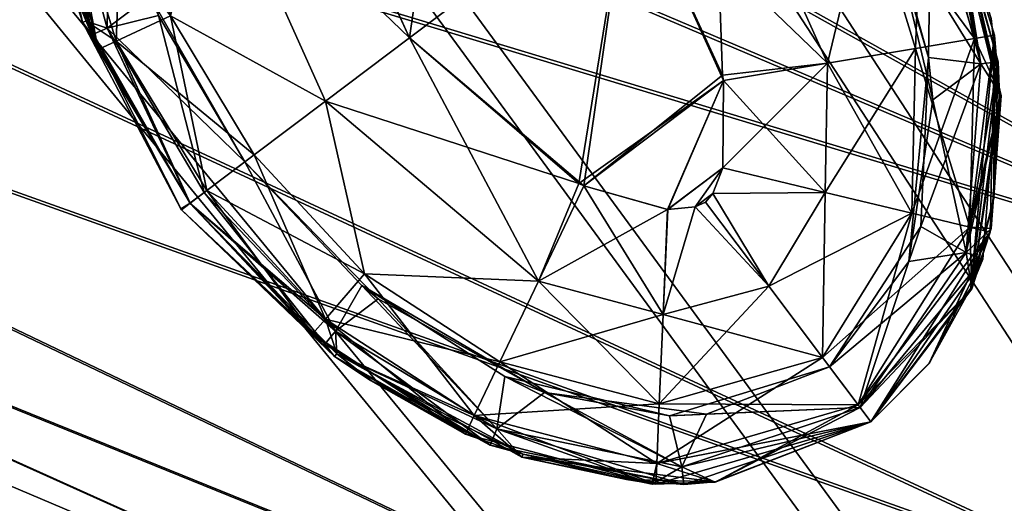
# Model space of a CAD drawing. Header units: metres. Extents: x -904 to 0, y -908 to 0.
# Tile 115 of 154: x -172 to -144, y -185 to -171. Entities that reach past the tile are written whole.
import ezdxf

# ---------------------------------------------------------------- set-up
doc = ezdxf.new("R2010")
doc.units = ezdxf.units.M

msp = doc.modelspace()

# ---------------------------------------------------------------- linework, layer by layer
at = {"layer": 'None012316'}
for points in [[(-196.80455, -144.705307, 1817.122925), (-199.796432, -151.75386, 1818.627075), (-134.898331, -179.300964, 1818.627197)], [(-196.770035, -144.623993, 1780.167969), (-134.860992, -179.212982, 1778.627319), (-199.759079, -151.665878, 1778.627319)], [(-196.80455, -144.705307, 1817.122925), (-134.898331, -179.300964, 1818.627197), (-130.988586, -170.090027, 1815.971558)], [(-130.956253, -170.01384, 1781.330688), (-134.860992, -179.212982, 1778.627319), (-196.770035, -144.623993, 1780.167969)], [(-199.796432, -151.75386, 1818.627075), (-202.785461, -158.795715, 1817.086426), (-134.898331, -179.300964, 1818.627197)], [(-134.860992, -179.212982, 1778.627319), (-202.750961, -158.714447, 1780.13147), (-199.759079, -151.665878, 1778.627319)], [(-138.770721, -188.423935, 1781.282837), (-205.290207, -164.696625, 1784.451416), (-202.750961, -158.714447, 1780.13147)], [(-134.860992, -179.212982, 1778.627319), (-138.770721, -188.423935, 1781.282837), (-202.750961, -158.714447, 1780.13147)], [(-202.785461, -158.795715, 1817.086426), (-205.316605, -164.758835, 1812.735474), (-138.80307, -188.500122, 1815.923828)], [(-134.898331, -179.300964, 1818.627197), (-202.785461, -158.795715, 1817.086426), (-138.80307, -188.500122, 1815.923828)], [(-205.316605, -164.758835, 1812.735474), (-207.004517, -168.735352, 1806.236694), (-141.65654, -195.22258, 1808.585815)], [(-141.637863, -195.178589, 1788.585815), (-206.990234, -168.701691, 1790.929443), (-205.290207, -164.696625, 1784.451416)], [(-138.80307, -188.500122, 1815.923828), (-205.316605, -164.758835, 1812.735474), (-141.65654, -195.22258, 1808.585815)], [(-138.770721, -188.423935, 1781.282837), (-141.637863, -195.178589, 1788.585815), (-205.290207, -164.696625, 1784.451416)], [(-142.694138, -197.667068, 1798.579468), (-207.592239, -170.119965, 1798.579468), (-206.990234, -168.701691, 1790.929443)], [(-207.004517, -168.735352, 1806.236694), (-207.592239, -170.119965, 1798.579468), (-142.694138, -197.667068, 1798.579468)], [(-141.65654, -195.22258, 1808.585815), (-207.004517, -168.735352, 1806.236694), (-142.694138, -197.667068, 1798.579468)], [(-141.637863, -195.178589, 1788.585815), (-142.694138, -197.667068, 1798.579468), (-206.990234, -168.701691, 1790.929443)]]:
    msp.add_3dface(points, dxfattribs=at)
at = {"layer": 'None012346'}
for points in [[(-264.332214, -57.531643, 123.974747), (-243.170029, -56.729248, 123.995758), (-63.008152, -302.295593, 117.565376)], [(-63.008152, -302.295593, 117.565376), (-243.170029, -56.729248, 123.995758), (-222.050903, -58.298695, 123.954659)], [(-297.830109, -60.486073, 123.897385), (-264.332214, -57.531643, 123.974747), (-63.008152, -302.295593, 117.565376)], [(-222.050903, -58.298695, 123.954659), (-201.240021, -62.22023, 123.851974), (-63.008152, -302.295593, 117.565376)], [(-65.261642, -300.990356, 120.600586), (-242.291733, -59.376686, 126.92746), (-262.718689, -60.035652, 126.910202)], [(-221.537735, -60.995937, 126.885056), (-242.291733, -59.376686, 126.92746), (-65.261642, -300.990356, 120.600586)], [(-262.718689, -60.035652, 126.910202), (-296.668427, -62.81105, 126.837532), (-65.261642, -300.990356, 120.600586)], [(-63.008152, -302.295593, 117.565376), (-331.364288, -63.040817, 123.830482), (-297.830109, -60.486073, 123.897385)], [(-201.261032, -64.869583, 126.783623), (-221.537735, -60.995937, 126.885056), (-65.261642, -300.990356, 120.600586)], [(-201.240021, -62.22023, 123.851974), (-180.998627, -68.444519, 123.68898), (-63.008152, -302.295593, 117.565376)], [(-65.261642, -300.990356, 120.600586), (-296.668427, -62.81105, 126.837532), (-330.762848, -65.236298, 126.774025)], [(-398.51358, -66.948952, 123.728142), (-331.364288, -63.040817, 123.830482), (-63.008152, -302.295593, 117.565376)], [(-65.261642, -300.990356, 120.600586), (-181.641327, -70.920166, 126.625183), (-201.261032, -64.869583, 126.783623)], [(-399.362701, -68.982285, 126.675926), (-65.261642, -300.990356, 120.600586), (-330.762848, -65.236298, 126.774025)], [(-465.701691, -69.252586, 123.667824), (-398.51358, -66.948952, 123.728142), (-69.298546, -367.238312, 115.864792)], [(-398.51358, -66.948952, 123.728142), (-66.409767, -334.739563, 116.715805), (-69.298546, -367.238312, 115.864792)], [(-66.409767, -334.739563, 116.715805), (-398.51358, -66.948952, 123.728142), (-63.008152, -302.295593, 117.565376)], [(-63.008152, -302.295593, 117.565376), (-180.998627, -68.444519, 123.68898), (-161.580826, -76.893288, 123.467743)], [(-71.333969, -367.13382, 118.868553), (-399.362701, -68.982285, 126.675926), (-465.757965, -71.129059, 126.619713)], [(-71.333969, -367.13382, 118.868553), (-68.556686, -334.277802, 119.72892), (-399.362701, -68.982285, 126.675926)], [(-68.556686, -334.277802, 119.72892), (-65.261642, -300.990356, 120.600586), (-399.362701, -68.982285, 126.675926)], [(-452.00235, -701.143799, 107.12117), (-465.701691, -69.252586, 123.667824), (-71.672775, -399.771973, 115.012871)], [(-465.701691, -69.252586, 123.667824), (-69.298546, -367.238312, 115.864792), (-71.672775, -399.771973, 115.012871)], [(-162.537094, -79.228813, 126.407616), (-181.641327, -70.920166, 126.625183), (-65.261642, -300.990356, 120.600586)], [(-73.59713, -399.498657, 118.021057), (-465.757965, -71.129059, 126.619713), (-452.00235, -703.006531, 110.073418)], [(-73.59713, -399.498657, 118.021057), (-71.333969, -367.13382, 118.868553), (-465.757965, -71.129059, 126.619713)], [(-161.580826, -76.893288, 123.467743), (-143.23024, -87.460297, 123.19104), (-63.008152, -302.295593, 117.565376)], [(-153.423279, -84.138039, 126.27906), (-162.537094, -79.228813, 126.407616), (-65.261642, -300.990356, 120.600586)], [(-65.261642, -300.990356, 120.600586), (-144.563904, -89.568611, 126.136856), (-153.423279, -84.138039, 126.27906)], [(-136.558075, -95.093575, 125.99218), (-144.563904, -89.568611, 126.136856), (-65.261642, -300.990356, 120.600586)]]:
    msp.add_3dface(points, dxfattribs=at)
at = {"layer": 'None012348'}
for points in [[(-159.765427, -162.774551, 1988.627197), (-163.830292, -165.837677, 1988.627197), (-161.086868, -171.896133, 1988.627197)], [(-161.086868, -171.896133, 1328.627197), (-163.803085, -165.995544, 1328.627197), (-159.765427, -162.774551, 1328.627197)], [(-154.697815, -167.081573, 1328.627197), (-161.086868, -171.896133, 1328.627197), (-159.765427, -162.774551, 1328.627197)], [(-154.697815, -167.081573, 1988.627197), (-159.765427, -162.774551, 1988.627197), (-161.086868, -171.896133, 1988.627197)], [(-171.924728, -165.29274, 1980.627197), (-170.500824, -171.410355, 1980.627197), (-171.135681, -167.061646, 1983.688721)], [(-170.500824, -171.410355, 1980.627197), (-171.924728, -165.29274, 1980.627197), (-170.600266, -171.446854, 1958.627197)], [(-171.924728, -165.29274, 1980.627197), (-170.988281, -170.211517, 1958.627197), (-170.600266, -171.446854, 1958.627197)], [(-170.500824, -171.410355, 1380.627197), (-171.924728, -165.29274, 1380.627197), (-170.600266, -171.446854, 1358.627197)], [(-171.924728, -165.29274, 1380.627197), (-170.988281, -170.211517, 1358.627197), (-170.600266, -171.446854, 1358.627197)], [(-170.500824, -171.410355, 1380.627197), (-171.325256, -166.321381, 1383.455811), (-171.924728, -165.29274, 1380.627197)], [(-171.822159, -165.289108, 1958.627197), (-171.832031, -166.375366, 1936.627197), (-170.332794, -171.811615, 1936.627197)], [(-170.996613, -170.182022, 1958.627197), (-171.822159, -165.289108, 1958.627197), (-170.332794, -171.811615, 1936.627197)], [(-170.996613, -170.182022, 1358.627197), (-171.822159, -165.289108, 1358.627197), (-170.145065, -172.235764, 1336.627197)], [(-171.822159, -165.289108, 1358.627197), (-171.720688, -167.1577, 1336.627197), (-170.145065, -172.235764, 1336.627197)], [(-151.981598, -172.982147, 1328.627197), (-154.697815, -167.081573, 1328.627197), (-152.252823, -165.23912, 1329.236206)], [(-152.252823, -165.23912, 1988.018311), (-154.697815, -167.081573, 1988.627197), (-148.92485, -172.638153, 1988.018311)], [(-148.92485, -172.638153, 1329.236206), (-152.252823, -165.23912, 1329.236206), (-147.738495, -167.717072, 1330.970337)], [(-148.92485, -172.638153, 1329.236206), (-151.981598, -172.982147, 1328.627197), (-152.252823, -165.23912, 1329.236206)], [(-148.92485, -172.638153, 1988.018311), (-147.738495, -167.717072, 1986.284058), (-152.252823, -165.23912, 1988.018311)], [(-161.086868, -171.896133, 1988.627197), (-163.830292, -165.837677, 1988.627197), (-166.859802, -166.339539, 1988.018311)], [(-166.859802, -166.339539, 1329.236206), (-163.803085, -165.995544, 1328.627197), (-161.086868, -171.896133, 1328.627197)], [(-170.332794, -171.811615, 1936.627197), (-171.832031, -166.375366, 1936.627197), (-171.325256, -166.321381, 1933.798706)], [(-169.883224, -171.613663, 1933.798706), (-170.332794, -171.811615, 1936.627197), (-171.325256, -166.321381, 1933.798706)], [(-171.325256, -166.321381, 1933.798706), (-169.797577, -166.507767, 1931.335693), (-169.883224, -171.613663, 1933.798706)], [(-169.883224, -171.613663, 1383.455811), (-171.325256, -166.321381, 1383.455811), (-170.500824, -171.410355, 1380.627197)], [(-169.883224, -171.613663, 1383.455811), (-168.640778, -170.675064, 1385.918701), (-171.325256, -166.321381, 1383.455811)], [(-163.531845, -173.738586, 1988.018311), (-166.859802, -166.339539, 1988.018311), (-168.046173, -171.260635, 1986.284058)], [(-166.859802, -166.339539, 1329.236206), (-163.531845, -173.738586, 1329.236206), (-168.046173, -171.260635, 1330.970337)], [(-163.531845, -173.738586, 1988.018311), (-161.086868, -171.896133, 1988.627197), (-166.859802, -166.339539, 1988.018311)], [(-161.086868, -171.896133, 1328.627197), (-163.531845, -173.738586, 1329.236206), (-166.859802, -166.339539, 1329.236206)], [(-169.797577, -166.507767, 1931.335693), (-168.396561, -171.247604, 1931.335693), (-169.883224, -171.613663, 1933.798706)], [(-144.649017, -171.916092, 1333.565796), (-146.155502, -166.984909, 1333.565796), (-145.639603, -166.741974, 1336.627197)], [(-144.06398, -171.820038, 1336.627197), (-144.649017, -171.916092, 1333.565796), (-145.639603, -166.741974, 1336.627197)], [(-145.639603, -166.741974, 1336.627197), (-145.587128, -166.858154, 1353.325195), (-144.06398, -171.820038, 1336.627197)], [(-171.135681, -167.061646, 1333.565796), (-169.423004, -166.772415, 1330.970337), (-169.629196, -171.992828, 1333.565796)], [(-169.423004, -166.772415, 1330.970337), (-168.046173, -171.260635, 1330.970337), (-169.629196, -171.992828, 1333.565796)], [(-146.361664, -172.205307, 1330.970337), (-147.738495, -167.717072, 1330.970337), (-146.155502, -166.984909, 1333.565796)], [(-144.649017, -171.916092, 1983.688721), (-146.155502, -166.984909, 1983.688721), (-147.738495, -167.717072, 1986.284058)], [(-144.649017, -171.916092, 1333.565796), (-146.361664, -172.205307, 1330.970337), (-146.155502, -166.984909, 1333.565796)], [(-144.649017, -171.916092, 1983.688721), (-145.279495, -167.578049, 1980.627197), (-146.155502, -166.984909, 1983.688721)], [(-145.452362, -167.164978, 1936.627197), (-145.587128, -166.858154, 1953.325195), (-143.952805, -172.601105, 1936.627197)], [(-145.587128, -166.858154, 1953.325195), (-143.916656, -173.588837, 1958.627197), (-143.952805, -172.601105, 1936.627197)], [(-144.162369, -171.331558, 1958.627197), (-143.916656, -173.588837, 1958.627197), (-145.587128, -166.858154, 1953.325195)], [(-145.587128, -166.858154, 1353.325195), (-143.916656, -173.588837, 1358.627197), (-144.06398, -171.820038, 1336.627197)], [(-144.162369, -171.331558, 1358.627197), (-143.916656, -173.588837, 1358.627197), (-145.587128, -166.858154, 1353.325195)], [(-170.145065, -172.235764, 1336.627197), (-171.720688, -167.1577, 1336.627197), (-171.135681, -167.061646, 1333.565796)], [(-169.629196, -171.992828, 1983.688721), (-168.046173, -171.260635, 1986.284058), (-171.135681, -167.061646, 1983.688721)], [(-170.500824, -171.410355, 1980.627197), (-169.629196, -171.992828, 1983.688721), (-171.135681, -167.061646, 1983.688721)], [(-169.629196, -171.992828, 1333.565796), (-170.145065, -172.235764, 1336.627197), (-171.135681, -167.061646, 1333.565796)], [(-156.019257, -176.20314, 1328.627197), (-161.086868, -171.896133, 1328.627197), (-154.697815, -167.081573, 1328.627197)], [(-154.697815, -167.081573, 1988.627197), (-161.086868, -171.896133, 1988.627197), (-156.163498, -176.133484, 1988.627197)], [(-151.954391, -173.139999, 1988.627197), (-154.697815, -167.081573, 1988.627197), (-156.163498, -176.133484, 1988.627197)], [(-151.981598, -172.982147, 1328.627197), (-156.019257, -176.20314, 1328.627197), (-154.697815, -167.081573, 1328.627197)], [(-154.697815, -167.081573, 1988.627197), (-151.954391, -173.139999, 1988.627197), (-148.92485, -172.638153, 1988.018311)], [(-144.459579, -172.655121, 1933.798706), (-145.901932, -167.362946, 1933.798706), (-145.452362, -167.164978, 1936.627197)], [(-143.952805, -172.601105, 1936.627197), (-144.459579, -172.655121, 1933.798706), (-145.452362, -167.164978, 1936.627197)], [(-145.987274, -172.468872, 1931.335693), (-147.388489, -167.729126, 1931.335693), (-145.901932, -167.362946, 1933.798706)], [(-145.901932, -167.362946, 1383.455688), (-147.144592, -168.301041, 1385.918701), (-144.459579, -172.655121, 1383.455811)], [(-144.459579, -172.655121, 1933.798706), (-145.987274, -172.468872, 1931.335693), (-145.901932, -167.362946, 1933.798706)], [(-144.459579, -172.655121, 1383.455811), (-145.279495, -167.578049, 1380.627197), (-145.901932, -167.362946, 1383.455688)], [(-143.865356, -173.586472, 1980.627197), (-143.916656, -173.588837, 1958.627197), (-145.279541, -167.577972, 1963.039795)], [(-143.916656, -173.588837, 1958.627197), (-144.162369, -171.331558, 1958.627197), (-145.279541, -167.577972, 1963.039795)], [(-143.865356, -173.586472, 1980.627197), (-145.279541, -167.577972, 1963.039795), (-145.279495, -167.578049, 1980.627197)], [(-143.865356, -173.586472, 1380.627197), (-143.916656, -173.588837, 1358.627197), (-145.279541, -167.577972, 1363.039795)], [(-143.916656, -173.588837, 1358.627197), (-144.162369, -171.331558, 1358.627197), (-145.279541, -167.577972, 1363.039795)], [(-143.865356, -173.586472, 1380.627197), (-145.279541, -167.577972, 1363.039795), (-145.279495, -167.578049, 1380.627197)], [(-143.865356, -173.586472, 1980.627197), (-145.279495, -167.578049, 1980.627197), (-144.649017, -171.916092, 1983.688721)], [(-143.865356, -173.586472, 1380.627197), (-145.279495, -167.578049, 1380.627197), (-144.459579, -172.655121, 1383.455811)], [(-146.361664, -172.205307, 1330.970337), (-148.92485, -172.638153, 1329.236206), (-147.738495, -167.717072, 1330.970337)], [(-146.361664, -172.205307, 1986.284058), (-147.738495, -167.717072, 1986.284058), (-148.92485, -172.638153, 1988.018311)], [(-144.649017, -171.916092, 1983.688721), (-147.738495, -167.717072, 1986.284058), (-146.361664, -172.205307, 1986.284058)], [(-147.144592, -168.301041, 1385.918701), (-147.388489, -167.729126, 1931.335693), (-145.987274, -172.468872, 1931.335693)], [(-145.987274, -172.468872, 1931.335693), (-145.861847, -173.704849, 1385.918701), (-147.144592, -168.301041, 1385.918701)], [(-147.144592, -168.301041, 1385.918701), (-145.861847, -173.704849, 1385.918701), (-144.459579, -172.655121, 1383.455811)], [(-170.332794, -171.811615, 1936.627197), (-170.988281, -170.211517, 1958.627197), (-170.996613, -170.182022, 1958.627197)], [(-170.145065, -172.235764, 1336.627197), (-170.988281, -170.211517, 1358.627197), (-170.996613, -170.182022, 1358.627197)], [(-170.600266, -171.446854, 1958.627197), (-170.988281, -170.211517, 1958.627197), (-170.332794, -171.811615, 1936.627197)], [(-170.600266, -171.446854, 1358.627197), (-170.988281, -170.211517, 1358.627197), (-170.145065, -172.235764, 1336.627197)], [(-165.879196, -175.506485, 1385.918701), (-168.640778, -170.675064, 1385.918701), (-169.883224, -171.613663, 1383.455811)], [(-165.879044, -175.506699, 1931.335693), (-168.640778, -170.675064, 1385.918701), (-165.879196, -175.506485, 1385.918701)], [(-165.879044, -175.506699, 1931.335693), (-168.396561, -171.247604, 1931.335693), (-168.640778, -170.675064, 1385.918701)], [(-169.883224, -171.613663, 1933.798706), (-168.396561, -171.247604, 1931.335693), (-167.063599, -176.399246, 1933.798706)], [(-165.604599, -175.300537, 1986.284058), (-168.046173, -171.260635, 1986.284058), (-169.629196, -171.992828, 1983.688721)], [(-169.629196, -171.992828, 1333.565796), (-168.046173, -171.260635, 1330.970337), (-166.989578, -176.344208, 1333.565796)], [(-168.396561, -171.247604, 1931.335693), (-165.879044, -175.506699, 1931.335693), (-167.063599, -176.399246, 1933.798706)], [(-163.531845, -173.738586, 1988.018311), (-168.046173, -171.260635, 1986.284058), (-165.604599, -175.300537, 1986.284058)], [(-168.046173, -171.260635, 1330.970337), (-165.604599, -175.300537, 1330.970337), (-166.989578, -176.344208, 1333.565796)], [(-168.046173, -171.260635, 1330.970337), (-163.531845, -173.738586, 1329.236206), (-165.604599, -175.300537, 1330.970337)], [(-170.500824, -171.410355, 1980.627197), (-170.600266, -171.446854, 1958.627197), (-167.741272, -176.874939, 1958.627197)], [(-170.500824, -171.410355, 1380.627197), (-170.600266, -171.446854, 1358.627197), (-167.741272, -176.874939, 1358.627197)], [(-167.741272, -176.874939, 1958.627197), (-170.600266, -171.446854, 1958.627197), (-167.476257, -176.710236, 1936.627197)], [(-167.476257, -176.710236, 1936.627197), (-170.600266, -171.446854, 1958.627197), (-170.332794, -171.811615, 1936.627197)], [(-167.741272, -176.874939, 1358.627197), (-170.600266, -171.446854, 1358.627197), (-167.475922, -176.710693, 1336.627197)], [(-167.475922, -176.710693, 1336.627197), (-170.600266, -171.446854, 1358.627197), (-170.145065, -172.235764, 1336.627197)], [(-170.500824, -171.410355, 1980.627197), (-167.476913, -176.709366, 1980.627197), (-169.629196, -171.992828, 1983.688721)], [(-167.476913, -176.709366, 1980.627197), (-170.500824, -171.410355, 1980.627197), (-167.724136, -176.897736, 1958.627197)], [(-167.724136, -176.897736, 1958.627197), (-170.500824, -171.410355, 1980.627197), (-167.741272, -176.874939, 1958.627197)], [(-167.476913, -176.709366, 1380.627197), (-170.500824, -171.410355, 1380.627197), (-167.724136, -176.897736, 1358.627197)], [(-167.724136, -176.897736, 1358.627197), (-170.500824, -171.410355, 1380.627197), (-167.741272, -176.874939, 1358.627197)], [(-167.476913, -176.709366, 1380.627197), (-169.883224, -171.613663, 1383.455811), (-170.500824, -171.410355, 1380.627197)], [(-167.476257, -176.710236, 1936.627197), (-170.332794, -171.811615, 1936.627197), (-169.883224, -171.613663, 1933.798706)], [(-167.063599, -176.399246, 1933.798706), (-167.476257, -176.710236, 1936.627197), (-169.883224, -171.613663, 1933.798706)], [(-167.063599, -176.399246, 1383.455688), (-169.883224, -171.613663, 1383.455811), (-167.476913, -176.709366, 1380.627197)], [(-167.063599, -176.399246, 1383.455688), (-165.879196, -175.506485, 1385.918701), (-169.883224, -171.613663, 1383.455811)], [(-156.163498, -176.133484, 1988.627197), (-161.086868, -171.896133, 1988.627197), (-163.531845, -173.738586, 1988.018311)], [(-157.336685, -178.97702, 1329.236206), (-163.531845, -173.738586, 1329.236206), (-161.086868, -171.896133, 1328.627197)], [(-156.019257, -176.20314, 1328.627197), (-157.336685, -178.97702, 1329.236206), (-161.086868, -171.896133, 1328.627197)], [(-144.778244, -177.408646, 1333.565674), (-146.466888, -177.002579, 1330.970337), (-144.649017, -171.916092, 1333.565796)], [(-146.466888, -177.002579, 1330.970337), (-146.361664, -172.205307, 1330.970337), (-144.649017, -171.916092, 1333.565796)], [(-144.778244, -177.408646, 1983.688721), (-144.649017, -171.916092, 1983.688721), (-146.361664, -172.205307, 1986.284058)], [(-144.188583, -177.55043, 1336.627197), (-144.778244, -177.408646, 1333.565674), (-144.06398, -171.820038, 1336.627197)], [(-144.778244, -177.408646, 1333.565674), (-144.649017, -171.916092, 1333.565796), (-144.06398, -171.820038, 1336.627197)], [(-144.778244, -177.408646, 1983.688721), (-143.865356, -173.586472, 1980.627197), (-144.649017, -171.916092, 1983.688721)], [(-144.751389, -179.172974, 1358.627197), (-144.755692, -179.184067, 1358.627197), (-144.06398, -171.820038, 1336.627197)], [(-144.06398, -171.820038, 1336.627197), (-144.755692, -179.184067, 1358.627197), (-144.188583, -177.55043, 1336.627197)], [(-144.747696, -179.163452, 1358.627197), (-144.751389, -179.172974, 1358.627197), (-144.06398, -171.820038, 1336.627197)], [(-144.080734, -176.560394, 1358.627197), (-144.747696, -179.163452, 1358.627197), (-144.06398, -171.820038, 1336.627197)], [(-144.06398, -171.820038, 1336.627197), (-144.079147, -176.549759, 1358.627197), (-144.080734, -176.560394, 1358.627197)], [(-143.909286, -173.848221, 1358.627197), (-144.079147, -176.549759, 1358.627197), (-144.06398, -171.820038, 1336.627197)], [(-144.06398, -171.820038, 1336.627197), (-143.916656, -173.588837, 1358.627197), (-143.9095, -173.837921, 1358.627197)], [(-143.9095, -173.837921, 1358.627197), (-143.909286, -173.848221, 1358.627197), (-144.06398, -171.820038, 1336.627197)], [(-167.475922, -176.710693, 1336.627197), (-170.145065, -172.235764, 1336.627197), (-169.629196, -171.992828, 1333.565796)], [(-166.989578, -176.344208, 1983.688721), (-165.604599, -175.300537, 1986.284058), (-169.629196, -171.992828, 1983.688721)], [(-167.476913, -176.709366, 1980.627197), (-166.989578, -176.344208, 1983.688721), (-169.629196, -171.992828, 1983.688721)], [(-166.989578, -176.344208, 1333.565796), (-167.475922, -176.710693, 1336.627197), (-169.629196, -171.992828, 1333.565796)], [(-146.466888, -177.002579, 1330.970337), (-148.994095, -176.394867, 1329.236206), (-146.361664, -172.205307, 1330.970337)], [(-148.994095, -176.394867, 1329.236206), (-148.92485, -172.638153, 1329.236206), (-146.361664, -172.205307, 1330.970337)], [(-146.466888, -177.002579, 1986.284058), (-146.361664, -172.205307, 1986.284058), (-148.92485, -172.638153, 1988.018311)], [(-144.778244, -177.408646, 1983.688721), (-146.361664, -172.205307, 1986.284058), (-146.466888, -177.002579, 1986.284058)], [(-146.211304, -177.38739, 1931.335693), (-146.558319, -178.409821, 1385.918701), (-145.987274, -172.468872, 1931.335693)], [(-146.558319, -178.409821, 1385.918701), (-145.861847, -173.704849, 1385.918701), (-145.987274, -172.468872, 1931.335693)], [(-146.211304, -177.38739, 1931.335693), (-145.987274, -172.468872, 1931.335693), (-144.459579, -172.655121, 1933.798706)], [(-151.954391, -173.139999, 1328.627197), (-151.981598, -172.982147, 1328.627197), (-148.92485, -172.638153, 1329.236206)], [(-151.966232, -175.677124, 1328.627197), (-148.92485, -172.638153, 1329.236206), (-148.994095, -176.394867, 1329.236206)], [(-151.966232, -175.677124, 1328.627197), (-151.954391, -173.139999, 1328.627197), (-148.92485, -172.638153, 1329.236206)], [(-148.92485, -172.638153, 1988.018311), (-151.954391, -173.139999, 1988.627197), (-148.994095, -176.394867, 1988.018311)], [(-148.994095, -176.394867, 1988.018311), (-146.466888, -177.002579, 1986.284058), (-148.92485, -172.638153, 1988.018311)], [(-144.888412, -178.140976, 1933.798706), (-146.211304, -177.38739, 1931.335693), (-144.459579, -172.655121, 1933.798706)], [(-144.459579, -172.655121, 1383.455811), (-145.861847, -173.704849, 1385.918701), (-144.888412, -178.140976, 1383.455811)], [(-144.406479, -178.336212, 1936.627197), (-144.888412, -178.140976, 1933.798706), (-143.952805, -172.601105, 1936.627197)], [(-144.888412, -178.140976, 1933.798706), (-144.459579, -172.655121, 1933.798706), (-143.952805, -172.601105, 1936.627197)], [(-144.888412, -178.140976, 1383.455811), (-143.865356, -173.586472, 1380.627197), (-144.459579, -172.655121, 1383.455811)], [(-144.751389, -179.172974, 1958.627197), (-144.755692, -179.184067, 1958.627197), (-143.952805, -172.601105, 1936.627197)], [(-143.952805, -172.601105, 1936.627197), (-144.755692, -179.184067, 1958.627197), (-144.406479, -178.336212, 1936.627197)], [(-144.747696, -179.163452, 1958.627197), (-144.751389, -179.172974, 1958.627197), (-143.952805, -172.601105, 1936.627197)], [(-144.080734, -176.560394, 1958.627197), (-144.747696, -179.163452, 1958.627197), (-143.952805, -172.601105, 1936.627197)], [(-143.952805, -172.601105, 1936.627197), (-144.079147, -176.549759, 1958.627197), (-144.080734, -176.560394, 1958.627197)], [(-143.909286, -173.848221, 1958.627197), (-144.079147, -176.549759, 1958.627197), (-143.952805, -172.601105, 1936.627197)], [(-143.952805, -172.601105, 1936.627197), (-143.916656, -173.588837, 1958.627197), (-143.9095, -173.837921, 1958.627197)], [(-143.9095, -173.837921, 1958.627197), (-143.909286, -173.848221, 1958.627197), (-143.952805, -172.601105, 1936.627197)], [(-156.019257, -176.20314, 1328.627197), (-151.981598, -172.982147, 1328.627197), (-151.954391, -173.139999, 1328.627197)], [(-151.954391, -173.139999, 1988.627197), (-156.163498, -176.133484, 1988.627197), (-156.019257, -176.20314, 1988.627197)], [(-153.573898, -176.891205, 1328.627197), (-156.019257, -176.20314, 1328.627197), (-151.954391, -173.139999, 1328.627197)], [(-153.577148, -176.891052, 1988.627197), (-151.954391, -173.139999, 1988.627197), (-156.019257, -176.20314, 1988.627197)], [(-151.966995, -175.680298, 1988.627197), (-151.954391, -173.139999, 1988.627197), (-153.577148, -176.891052, 1988.627197)], [(-153.573898, -176.891205, 1328.627197), (-151.954391, -173.139999, 1328.627197), (-151.966232, -175.677124, 1328.627197)], [(-151.954391, -173.139999, 1988.627197), (-151.966995, -175.680298, 1988.627197), (-148.994095, -176.394867, 1988.018311)], [(-144.162903, -177.440872, 1380.627197), (-143.865356, -173.586472, 1380.627197), (-144.888412, -178.140976, 1383.455811)], [(-144.162903, -177.440872, 1980.627197), (-143.865356, -173.586472, 1980.627197), (-144.778244, -177.408646, 1983.688721)], [(-143.9095, -173.837921, 1958.627197), (-143.916656, -173.588837, 1958.627197), (-144.720108, -179.198517, 1980.627197)], [(-144.720108, -179.198517, 1980.627197), (-143.916656, -173.588837, 1958.627197), (-144.162903, -177.440872, 1980.627197)], [(-143.9095, -173.837921, 1358.627197), (-143.916656, -173.588837, 1358.627197), (-144.720108, -179.198517, 1380.627197)], [(-144.720108, -179.198517, 1380.627197), (-143.916656, -173.588837, 1358.627197), (-144.162903, -177.440872, 1380.627197)], [(-143.916656, -173.588837, 1958.627197), (-143.865356, -173.586472, 1980.627197), (-144.162903, -177.440872, 1980.627197)], [(-143.916656, -173.588837, 1358.627197), (-143.865356, -173.586472, 1380.627197), (-144.162903, -177.440872, 1380.627197)], [(-162.394135, -178.761047, 1986.284058), (-163.531845, -173.738586, 1988.018311), (-165.604599, -175.300537, 1986.284058)], [(-163.531845, -173.738586, 1329.236206), (-162.394135, -178.761047, 1330.970337), (-165.604599, -175.300537, 1330.970337)], [(-157.336685, -178.97702, 1988.018311), (-163.531845, -173.738586, 1988.018311), (-162.394135, -178.761047, 1986.284058)], [(-157.336685, -178.97702, 1988.018311), (-156.163498, -176.133484, 1988.627197), (-163.531845, -173.738586, 1988.018311)], [(-162.394135, -178.761047, 1330.970337), (-163.531845, -173.738586, 1329.236206), (-157.336685, -178.97702, 1329.236206)], [(-144.888412, -178.140976, 1383.455811), (-145.861847, -173.704849, 1385.918701), (-146.558319, -178.409821, 1385.918701)], [(-143.909286, -173.848221, 1958.627197), (-143.9095, -173.837921, 1958.627197), (-144.720108, -179.198517, 1980.627197)], [(-143.909286, -173.848221, 1358.627197), (-143.9095, -173.837921, 1358.627197), (-144.720108, -179.198517, 1380.627197)], [(-144.720108, -179.198517, 1980.627197), (-144.079147, -176.549759, 1958.627197), (-143.909286, -173.848221, 1958.627197)], [(-144.720108, -179.198517, 1380.627197), (-144.079147, -176.549759, 1358.627197), (-143.909286, -173.848221, 1358.627197)], [(-162.394135, -178.761047, 1986.284058), (-165.604599, -175.300537, 1986.284058), (-166.989578, -176.344208, 1983.688721)], [(-166.989578, -176.344208, 1333.565796), (-165.604599, -175.300537, 1330.970337), (-163.534256, -180.080917, 1333.565796)], [(-165.604599, -175.300537, 1330.970337), (-162.394135, -178.761047, 1330.970337), (-163.534256, -180.080917, 1333.565796)], [(-165.879196, -175.506485, 1385.918701), (-167.063599, -176.399246, 1383.455688), (-163.240753, -180.428864, 1383.455688)], [(-167.063599, -176.399246, 1933.798706), (-165.879044, -175.506699, 1931.335693), (-163.240753, -180.428864, 1933.798706)], [(-161.996445, -179.492966, 1385.918701), (-165.879044, -175.506699, 1931.335693), (-165.879196, -175.506485, 1385.918701)], [(-161.996445, -179.492966, 1385.918701), (-165.879196, -175.506485, 1385.918701), (-163.240753, -180.428864, 1383.455688)], [(-165.879044, -175.506699, 1931.335693), (-162.479019, -179.100739, 1931.335693), (-163.240753, -180.428864, 1933.798706)], [(-162.479019, -179.100739, 1931.335693), (-165.879044, -175.506699, 1931.335693), (-161.996445, -179.492966, 1385.918701)], [(-152.77301, -176.816574, 1988.627197), (-151.966995, -175.680298, 1988.627197), (-153.577148, -176.891052, 1988.627197)], [(-152.77301, -176.816574, 1328.627197), (-153.573898, -176.891205, 1328.627197), (-151.966232, -175.677124, 1328.627197)], [(-152.77301, -176.816574, 1328.627197), (-151.966232, -175.677124, 1328.627197), (-152.25946, -176.429581, 1328.627197)], [(-152.25946, -176.429581, 1988.627197), (-151.966995, -175.680298, 1988.627197), (-152.77301, -176.816574, 1988.627197)], [(-152.25946, -176.429581, 1328.627197), (-151.966232, -175.677124, 1328.627197), (-148.994095, -176.394867, 1329.236206)], [(-148.994095, -176.394867, 1988.018311), (-151.966995, -175.680298, 1988.627197), (-152.25946, -176.429581, 1988.627197)], [(-156.019257, -176.20314, 1988.627197), (-156.163498, -176.133484, 1988.627197), (-157.336685, -178.97702, 1988.018311)], [(-153.577148, -176.891052, 1988.627197), (-156.019257, -176.20314, 1988.627197), (-157.336685, -178.97702, 1988.018311)], [(-153.706406, -179.945892, 1329.236206), (-157.336685, -178.97702, 1329.236206), (-156.019257, -176.20314, 1328.627197)], [(-153.573898, -176.891205, 1328.627197), (-153.706406, -179.945892, 1329.236206), (-156.019257, -176.20314, 1328.627197)], [(-166.989578, -176.344208, 1983.688721), (-167.476913, -176.709366, 1980.627197), (-163.534256, -180.080917, 1983.688721)], [(-163.240753, -180.428864, 1383.455688), (-167.063599, -176.399246, 1383.455688), (-167.476913, -176.709366, 1380.627197)], [(-163.554962, -180.806458, 1936.627197), (-167.476257, -176.710236, 1936.627197), (-167.063599, -176.399246, 1933.798706)], [(-163.909988, -180.509872, 1336.627197), (-167.475922, -176.710693, 1336.627197), (-166.989578, -176.344208, 1333.565796)], [(-163.240753, -180.428864, 1933.798706), (-163.554962, -180.806458, 1936.627197), (-167.063599, -176.399246, 1933.798706)], [(-163.534256, -180.080917, 1983.688721), (-162.394135, -178.761047, 1986.284058), (-166.989578, -176.344208, 1983.688721)], [(-163.534256, -180.080917, 1333.565796), (-163.909988, -180.509872, 1336.627197), (-166.989578, -176.344208, 1333.565796)], [(-152.475967, -176.676529, 1328.627197), (-152.77301, -176.816574, 1328.627197), (-152.25946, -176.429581, 1328.627197)], [(-152.475967, -176.676529, 1988.627197), (-152.25946, -176.429581, 1988.627197), (-152.77301, -176.816574, 1988.627197)], [(-152.475967, -176.676529, 1328.627197), (-152.25946, -176.429581, 1328.627197), (-150.633514, -179.121521, 1329.236206)], [(-152.475967, -176.676529, 1988.627197), (-150.633514, -179.121521, 1988.018311), (-152.25946, -176.429581, 1988.627197)], [(-152.25946, -176.429581, 1328.627197), (-148.994095, -176.394867, 1329.236206), (-150.633514, -179.121521, 1329.236206)], [(-150.633514, -179.121521, 1988.018311), (-148.994095, -176.394867, 1988.018311), (-152.25946, -176.429581, 1988.627197)], [(-150.633514, -179.121521, 1329.236206), (-148.994095, -176.394867, 1329.236206), (-146.466888, -177.002579, 1330.970337)], [(-150.633514, -179.121521, 1988.018311), (-149.071548, -181.194275, 1986.284058), (-148.994095, -176.394867, 1988.018311)], [(-149.071548, -181.194275, 1986.284058), (-146.466888, -177.002579, 1986.284058), (-148.994095, -176.394867, 1988.018311)], [(-167.724136, -176.897736, 1958.627197), (-167.741272, -176.874939, 1958.627197), (-167.476257, -176.710236, 1936.627197)], [(-167.724136, -176.897736, 1358.627197), (-167.741272, -176.874939, 1358.627197), (-167.475922, -176.710693, 1336.627197)], [(-163.268433, -181.170959, 1958.627197), (-167.476913, -176.709366, 1980.627197), (-167.724136, -176.897736, 1958.627197)], [(-163.268433, -181.170959, 1358.627197), (-167.476913, -176.709366, 1380.627197), (-167.724136, -176.897736, 1358.627197)], [(-167.724136, -176.897736, 1958.627197), (-167.476257, -176.710236, 1936.627197), (-163.554962, -180.806458, 1936.627197)], [(-167.724136, -176.897736, 1358.627197), (-167.475922, -176.710693, 1336.627197), (-163.909988, -180.509872, 1336.627197)], [(-167.476913, -176.709366, 1980.627197), (-163.205536, -181.086472, 1980.627197), (-163.534256, -180.080917, 1983.688721)], [(-163.205536, -181.086472, 1980.627197), (-167.476913, -176.709366, 1980.627197), (-163.268433, -181.170959, 1958.627197)], [(-163.205536, -181.086472, 1380.627197), (-167.476913, -176.709366, 1380.627197), (-163.268433, -181.170959, 1358.627197)], [(-163.240753, -180.428864, 1383.455688), (-167.476913, -176.709366, 1380.627197), (-163.205536, -181.086472, 1380.627197)], [(-152.475967, -176.676529, 1988.627197), (-152.77301, -176.816574, 1988.627197), (-150.633514, -179.121521, 1988.018311)], [(-152.77301, -176.816574, 1328.627197), (-152.475967, -176.676529, 1328.627197), (-150.633514, -179.121521, 1329.236206)], [(-144.747696, -179.163452, 1958.627197), (-144.080734, -176.560394, 1958.627197), (-144.720108, -179.198517, 1980.627197)], [(-144.747696, -179.163452, 1358.627197), (-144.080734, -176.560394, 1358.627197), (-144.720108, -179.198517, 1380.627197)], [(-144.080734, -176.560394, 1958.627197), (-144.079147, -176.549759, 1958.627197), (-144.720108, -179.198517, 1980.627197)], [(-144.080734, -176.560394, 1358.627197), (-144.079147, -176.549759, 1358.627197), (-144.720108, -179.198517, 1380.627197)], [(-163.268433, -181.170959, 1958.627197), (-167.724136, -176.897736, 1958.627197), (-163.554962, -180.806458, 1936.627197)], [(-163.268433, -181.170959, 1358.627197), (-167.724136, -176.897736, 1358.627197), (-163.909988, -180.509872, 1336.627197)], [(-153.577148, -176.891052, 1988.627197), (-157.336685, -178.97702, 1988.018311), (-153.706406, -179.945892, 1988.018311)], [(-152.77301, -176.816574, 1988.627197), (-153.706406, -179.945892, 1988.018311), (-150.633514, -179.121521, 1988.018311)], [(-152.77301, -176.816574, 1988.627197), (-153.577148, -176.891052, 1988.627197), (-153.706406, -179.945892, 1988.018311)], [(-153.573898, -176.891205, 1328.627197), (-152.77301, -176.816574, 1328.627197), (-153.706406, -179.945892, 1329.236206)], [(-152.77301, -176.816574, 1328.627197), (-150.633514, -179.121521, 1329.236206), (-153.706406, -179.945892, 1329.236206)], [(-149.071548, -181.194275, 1330.970337), (-150.633514, -179.121521, 1329.236206), (-146.466888, -177.002579, 1330.970337)], [(-149.071548, -181.194275, 1330.970337), (-146.466888, -177.002579, 1330.970337), (-144.778244, -177.408646, 1333.565674)], [(-149.071548, -181.194275, 1986.284058), (-148.027878, -182.579254, 1983.688721), (-146.466888, -177.002579, 1986.284058)], [(-148.027878, -182.579254, 1983.688721), (-144.778244, -177.408646, 1983.688721), (-146.466888, -177.002579, 1986.284058)], [(-148.027878, -182.579254, 1333.565796), (-149.071548, -181.194275, 1330.970337), (-144.778244, -177.408646, 1333.565674)], [(-148.865036, -181.468323, 1931.335693), (-146.211304, -177.38739, 1931.335693), (-144.888412, -178.140976, 1933.798706)], [(-146.558319, -178.409821, 1385.918701), (-146.211304, -177.38739, 1931.335693), (-148.865036, -181.468323, 1931.335693)], [(-148.027878, -182.579254, 1333.565796), (-144.778244, -177.408646, 1333.565674), (-144.188583, -177.55043, 1336.627197)], [(-144.720108, -179.198517, 1980.627197), (-144.778244, -177.408646, 1983.688721), (-148.027878, -182.579254, 1983.688721)], [(-147.661392, -183.065582, 1336.627197), (-148.027878, -182.579254, 1333.565796), (-144.188583, -177.55043, 1336.627197)], [(-147.661392, -183.065582, 1336.627197), (-144.188583, -177.55043, 1336.627197), (-147.661392, -183.065582, 1358.627197)], [(-144.188583, -177.55043, 1336.627197), (-145.96759, -181.371872, 1358.627197), (-147.661392, -183.065582, 1358.627197)], [(-144.188583, -177.55043, 1336.627197), (-145.961838, -181.364227, 1358.627197), (-145.96759, -181.371872, 1358.627197)], [(-144.755692, -179.184067, 1358.627197), (-145.961838, -181.364227, 1358.627197), (-144.188583, -177.55043, 1336.627197)], [(-144.720108, -179.198517, 1380.627197), (-144.162903, -177.440872, 1380.627197), (-144.888412, -178.140976, 1383.455811)], [(-144.720108, -179.198517, 1980.627197), (-144.162903, -177.440872, 1980.627197), (-144.778244, -177.408646, 1983.688721)], [(-147.972366, -182.652908, 1933.798706), (-148.865036, -181.468323, 1931.335693), (-144.888412, -178.140976, 1933.798706)], [(-147.972366, -182.652908, 1933.798706), (-144.888412, -178.140976, 1933.798706), (-144.406479, -178.336212, 1936.627197)], [(-144.720108, -179.198517, 1380.627197), (-144.888412, -178.140976, 1383.455811), (-147.972366, -182.652908, 1383.455688)], [(-147.972366, -182.652908, 1383.455688), (-144.888412, -178.140976, 1383.455811), (-146.558319, -178.409821, 1385.918701)], [(-148.865036, -181.468323, 1385.918701), (-146.558319, -178.409821, 1385.918701), (-148.865036, -181.468323, 1931.335693)], [(-146.558319, -178.409821, 1385.918701), (-148.865036, -181.468323, 1385.918701), (-147.972366, -182.652908, 1383.455688)], [(-147.661392, -183.065582, 1936.627197), (-147.972366, -182.652908, 1933.798706), (-144.406479, -178.336212, 1936.627197)], [(-147.661392, -183.065582, 1936.627197), (-144.406479, -178.336212, 1936.627197), (-147.661392, -183.065582, 1958.627197)], [(-144.406479, -178.336212, 1936.627197), (-145.96759, -181.371872, 1958.627197), (-147.661392, -183.065582, 1958.627197)], [(-144.406479, -178.336212, 1936.627197), (-145.961838, -181.364227, 1958.627197), (-145.96759, -181.371872, 1958.627197)], [(-144.755692, -179.184067, 1958.627197), (-145.961838, -181.364227, 1958.627197), (-144.406479, -178.336212, 1936.627197)], [(-158.459244, -181.321609, 1986.284058), (-162.394135, -178.761047, 1986.284058), (-163.534256, -180.080917, 1983.688721)], [(-163.534256, -180.080917, 1333.565796), (-162.394135, -178.761047, 1330.970337), (-159.209305, -182.888199, 1333.565796)], [(-158.459244, -181.321609, 1986.284058), (-157.336685, -178.97702, 1988.018311), (-162.394135, -178.761047, 1986.284058)], [(-162.394135, -178.761047, 1330.970337), (-158.459244, -181.321609, 1330.970337), (-159.209305, -182.888199, 1333.565796)], [(-158.459244, -181.321609, 1330.970337), (-162.394135, -178.761047, 1330.970337), (-157.336685, -178.97702, 1329.236206)], [(-153.706406, -179.945892, 1988.018311), (-157.336685, -178.97702, 1988.018311), (-158.459244, -181.321609, 1986.284058)], [(-158.459244, -181.321609, 1330.970337), (-157.336685, -178.97702, 1329.236206), (-153.818802, -182.542709, 1330.970337)], [(-157.336685, -178.97702, 1329.236206), (-153.706406, -179.945892, 1329.236206), (-153.818802, -182.542709, 1330.970337)], [(-163.240753, -180.428864, 1933.798706), (-162.479019, -179.100739, 1931.335693), (-158.551117, -183.274002, 1933.798706)], [(-162.479019, -179.100739, 1931.335693), (-158.309097, -181.754166, 1931.335693), (-158.551117, -183.274002, 1933.798706)], [(-157.155609, -182.215363, 1385.918701), (-158.309097, -181.754166, 1931.335693), (-162.479019, -179.100739, 1931.335693)], [(-157.155609, -182.215363, 1385.918701), (-162.479019, -179.100739, 1931.335693), (-161.996445, -179.492966, 1385.918701)], [(-149.071548, -181.194275, 1986.284058), (-150.633514, -179.121521, 1988.018311), (-153.818802, -182.542709, 1986.284058)], [(-150.633514, -179.121521, 1988.018311), (-153.706406, -179.945892, 1988.018311), (-153.818802, -182.542709, 1986.284058)], [(-153.706406, -179.945892, 1329.236206), (-150.633514, -179.121521, 1329.236206), (-149.071548, -181.194275, 1330.970337)], [(-147.661392, -183.065582, 1980.627197), (-144.720108, -179.198517, 1980.627197), (-148.027878, -182.579254, 1983.688721)], [(-147.661392, -183.065582, 1380.627197), (-144.720108, -179.198517, 1380.627197), (-147.972366, -182.652908, 1383.455688)], [(-147.661392, -183.065582, 1980.627197), (-145.961838, -181.364227, 1958.627197), (-144.755692, -179.184067, 1958.627197)], [(-147.661392, -183.065582, 1980.627197), (-144.755692, -179.184067, 1958.627197), (-144.720108, -179.198517, 1980.627197)], [(-147.661392, -183.065582, 1380.627197), (-145.961838, -181.364227, 1358.627197), (-144.755692, -179.184067, 1358.627197)], [(-147.661392, -183.065582, 1380.627197), (-144.755692, -179.184067, 1358.627197), (-144.720108, -179.198517, 1380.627197)], [(-144.755692, -179.184067, 1958.627197), (-144.751389, -179.172974, 1958.627197), (-144.720108, -179.198517, 1980.627197)], [(-144.755692, -179.184067, 1358.627197), (-144.751389, -179.172974, 1358.627197), (-144.720108, -179.198517, 1380.627197)], [(-144.720108, -179.198517, 1980.627197), (-144.751389, -179.172974, 1958.627197), (-144.747696, -179.163452, 1958.627197)], [(-144.720108, -179.198517, 1380.627197), (-144.751389, -179.172974, 1358.627197), (-144.747696, -179.163452, 1358.627197)], [(-161.996445, -179.492966, 1385.918701), (-163.240753, -180.428864, 1383.455688), (-158.551117, -183.274002, 1383.455811)], [(-157.155609, -182.215363, 1385.918701), (-161.996445, -179.492966, 1385.918701), (-158.551117, -183.274002, 1383.455811)], [(-153.818802, -182.542709, 1986.284058), (-153.706406, -179.945892, 1988.018311), (-158.459244, -181.321609, 1986.284058)], [(-153.706406, -179.945892, 1329.236206), (-149.071548, -181.194275, 1330.970337), (-153.818802, -182.542709, 1330.970337)], [(-159.462891, -183.424103, 1336.627197), (-163.909988, -180.509872, 1336.627197), (-163.534256, -180.080917, 1333.565796)], [(-159.209305, -182.888199, 1983.688721), (-158.459244, -181.321609, 1986.284058), (-163.534256, -180.080917, 1983.688721)], [(-163.534256, -180.080917, 1983.688721), (-163.205536, -181.086472, 1980.627197), (-159.209305, -182.888199, 1983.688721)], [(-159.209305, -182.888199, 1333.565796), (-159.462891, -183.424103, 1336.627197), (-163.534256, -180.080917, 1333.565796)], [(-163.268433, -181.170959, 1358.627197), (-163.909988, -180.509872, 1336.627197), (-159.462891, -183.424103, 1336.627197)], [(-158.742722, -183.746262, 1936.627197), (-163.554962, -180.806458, 1936.627197), (-163.240753, -180.428864, 1933.798706)], [(-158.551117, -183.274002, 1933.798706), (-158.742722, -183.746262, 1936.627197), (-163.240753, -180.428864, 1933.798706)], [(-158.551117, -183.274002, 1383.455811), (-163.240753, -180.428864, 1383.455688), (-163.205536, -181.086472, 1380.627197)], [(-163.268433, -181.170959, 1958.627197), (-163.554962, -180.806458, 1936.627197), (-158.742722, -183.746262, 1936.627197)], [(-162.222595, -181.862167, 1958.627197), (-163.205536, -181.086472, 1980.627197), (-163.268433, -181.170959, 1958.627197)], [(-162.222595, -181.862167, 1358.627197), (-163.205536, -181.086472, 1380.627197), (-163.268433, -181.170959, 1358.627197)], [(-163.205536, -181.086472, 1980.627197), (-157.819626, -184.101913, 1980.627197), (-159.209305, -182.888199, 1983.688721)], [(-157.819626, -184.101913, 1980.627197), (-163.205536, -181.086472, 1980.627197), (-157.783569, -184.006058, 1958.627197)], [(-157.783569, -184.006058, 1958.627197), (-163.205536, -181.086472, 1980.627197), (-162.196579, -181.878326, 1958.627197)], [(-163.205536, -181.086472, 1980.627197), (-162.222595, -181.862167, 1958.627197), (-162.196579, -181.878326, 1958.627197)], [(-157.819626, -184.101913, 1380.627197), (-163.205536, -181.086472, 1380.627197), (-157.783569, -184.006058, 1358.627197)], [(-157.783569, -184.006058, 1358.627197), (-163.205536, -181.086472, 1380.627197), (-162.196579, -181.878326, 1358.627197)], [(-163.205536, -181.086472, 1380.627197), (-162.222595, -181.862167, 1358.627197), (-162.196579, -181.878326, 1358.627197)], [(-158.551117, -183.274002, 1383.455811), (-163.205536, -181.086472, 1380.627197), (-157.819626, -184.101913, 1380.627197)], [(-162.222595, -181.862167, 1958.627197), (-163.268433, -181.170959, 1958.627197), (-158.742722, -183.746262, 1936.627197)], [(-162.222595, -181.862167, 1358.627197), (-163.268433, -181.170959, 1358.627197), (-159.462891, -183.424103, 1336.627197)], [(-153.818802, -182.542709, 1986.284058), (-158.459244, -181.321609, 1986.284058), (-159.209305, -182.888199, 1983.688721)], [(-159.209305, -182.888199, 1333.565796), (-158.459244, -181.321609, 1330.970337), (-153.89389, -184.277863, 1333.565674)], [(-158.459244, -181.321609, 1330.970337), (-153.818802, -182.542709, 1330.970337), (-153.89389, -184.277863, 1333.565674)], [(-148.027878, -182.579254, 1983.688721), (-149.071548, -181.194275, 1986.284058), (-153.89389, -184.277863, 1983.688721)], [(-149.071548, -181.194275, 1986.284058), (-153.818802, -182.542709, 1986.284058), (-153.89389, -184.277863, 1983.688721)], [(-153.818802, -182.542709, 1330.970337), (-149.071548, -181.194275, 1330.970337), (-148.027878, -182.579254, 1333.565796)], [(-145.96759, -181.371872, 1958.627197), (-145.961838, -181.364227, 1958.627197), (-147.661392, -183.065582, 1980.627197)], [(-145.96759, -181.371872, 1358.627197), (-145.961838, -181.364227, 1358.627197), (-147.661392, -183.065582, 1380.627197)], [(-147.661392, -183.065582, 1958.627197), (-145.96759, -181.371872, 1958.627197), (-147.661392, -183.065582, 1980.627197)], [(-147.661392, -183.065582, 1358.627197), (-145.96759, -181.371872, 1358.627197), (-147.661392, -183.065582, 1380.627197)], [(-153.519333, -182.89444, 1931.335693), (-148.865036, -181.468323, 1931.335693), (-147.972366, -182.652908, 1933.798706)], [(-148.865036, -181.468323, 1931.335693), (-153.519333, -182.89444, 1931.335693), (-152.440735, -182.842697, 1385.918701)], [(-148.865036, -181.468323, 1385.918701), (-148.865036, -181.468323, 1931.335693), (-152.440735, -182.842697, 1385.918701)], [(-148.865036, -181.468323, 1385.918701), (-152.440735, -182.842697, 1385.918701), (-147.972366, -182.652908, 1383.455688)], [(-158.742722, -183.746262, 1936.627197), (-162.196579, -181.878326, 1958.627197), (-162.222595, -181.862167, 1958.627197)], [(-159.462891, -183.424103, 1336.627197), (-162.196579, -181.878326, 1358.627197), (-162.222595, -181.862167, 1358.627197)], [(-157.783569, -184.006058, 1958.627197), (-162.196579, -181.878326, 1958.627197), (-158.742722, -183.746262, 1936.627197)], [(-157.783569, -184.006058, 1358.627197), (-162.196579, -181.878326, 1358.627197), (-159.462891, -183.424103, 1336.627197)], [(-158.551117, -183.274002, 1933.798706), (-158.309097, -181.754166, 1931.335693), (-153.159561, -184.373825, 1933.798706)], [(-158.309097, -181.754166, 1931.335693), (-153.519333, -182.89444, 1931.335693), (-153.159561, -184.373825, 1933.798706)], [(-153.519333, -182.89444, 1931.335693), (-158.309097, -181.754166, 1931.335693), (-157.155609, -182.215363, 1385.918701)], [(-157.155609, -182.215363, 1385.918701), (-158.551117, -183.274002, 1383.455811), (-153.159561, -184.373825, 1383.455811)], [(-152.440735, -182.842697, 1385.918701), (-153.519333, -182.89444, 1931.335693), (-157.155609, -182.215363, 1385.918701)], [(-152.440735, -182.842697, 1385.918701), (-157.155609, -182.215363, 1385.918701), (-153.159561, -184.373825, 1383.455811)], [(-153.89389, -184.277863, 1983.688721), (-153.818802, -182.542709, 1986.284058), (-159.209305, -182.888199, 1983.688721)], [(-153.89389, -184.277863, 1333.565674), (-153.818802, -182.542709, 1330.970337), (-148.027878, -182.579254, 1333.565796)], [(-148.027878, -182.579254, 1983.688721), (-153.89389, -184.277863, 1983.688721), (-152.189362, -184.827087, 1980.627197)], [(-148.027878, -182.579254, 1333.565796), (-147.661392, -183.065582, 1336.627197), (-153.89389, -184.277863, 1333.565674)], [(-153.159561, -184.373825, 1933.798706), (-153.519333, -182.89444, 1931.335693), (-147.972366, -182.652908, 1933.798706)], [(-147.972366, -182.652908, 1933.798706), (-147.661392, -183.065582, 1936.627197), (-153.159561, -184.373825, 1933.798706)], [(-147.972366, -182.652908, 1383.455688), (-153.159561, -184.373825, 1383.455811), (-152.189362, -184.827087, 1380.627197)], [(-152.440735, -182.842697, 1385.918701), (-153.159561, -184.373825, 1383.455811), (-147.972366, -182.652908, 1383.455688)], [(-147.661392, -183.065582, 1980.627197), (-148.027878, -182.579254, 1983.688721), (-152.189362, -184.827087, 1980.627197)], [(-147.661392, -183.065582, 1380.627197), (-147.972366, -182.652908, 1383.455688), (-152.189362, -184.827087, 1380.627197)], [(-153.92012, -184.883759, 1336.627197), (-159.462891, -183.424103, 1336.627197), (-159.209305, -182.888199, 1333.565796)], [(-159.209305, -182.888199, 1983.688721), (-157.819626, -184.101913, 1980.627197), (-153.89389, -184.277863, 1983.688721)], [(-153.89389, -184.277863, 1333.565674), (-153.92012, -184.883759, 1336.627197), (-159.209305, -182.888199, 1333.565796)], [(-147.661392, -183.065582, 1336.627197), (-153.92012, -184.883759, 1336.627197), (-153.89389, -184.277863, 1333.565674)], [(-152.189774, -184.815948, 1358.627197), (-153.92012, -184.883759, 1336.627197), (-147.661392, -183.065582, 1336.627197)], [(-147.661392, -183.065582, 1936.627197), (-153.104721, -184.8909, 1936.627197), (-153.159561, -184.373825, 1933.798706)], [(-152.189774, -184.815948, 1958.627197), (-153.104721, -184.8909, 1936.627197), (-147.661392, -183.065582, 1936.627197)], [(-152.189362, -184.827087, 1980.627197), (-152.189774, -184.815948, 1958.627197), (-147.661392, -183.065582, 1958.627197)], [(-152.189362, -184.827087, 1380.627197), (-152.189774, -184.815948, 1358.627197), (-147.661392, -183.065582, 1358.627197)], [(-147.661392, -183.065582, 1958.627197), (-152.189774, -184.815948, 1958.627197), (-147.661392, -183.065582, 1936.627197)], [(-147.661392, -183.065582, 1358.627197), (-152.189774, -184.815948, 1358.627197), (-147.661392, -183.065582, 1336.627197)], [(-147.661392, -183.065582, 1980.627197), (-152.189362, -184.827087, 1980.627197), (-147.661392, -183.065582, 1958.627197)], [(-147.661392, -183.065582, 1380.627197), (-152.189362, -184.827087, 1380.627197), (-147.661392, -183.065582, 1358.627197)], [(-153.104721, -184.8909, 1936.627197), (-158.742722, -183.746262, 1936.627197), (-158.551117, -183.274002, 1933.798706)], [(-153.159561, -184.373825, 1933.798706), (-153.104721, -184.8909, 1936.627197), (-158.551117, -183.274002, 1933.798706)], [(-153.159561, -184.373825, 1383.455811), (-158.551117, -183.274002, 1383.455811), (-154.028885, -184.878464, 1380.627197)], [(-154.028885, -184.878464, 1380.627197), (-158.551117, -183.274002, 1383.455811), (-157.819626, -184.101913, 1380.627197)], [(-153.92012, -184.883759, 1336.627197), (-157.783569, -184.006058, 1358.627197), (-159.462891, -183.424103, 1336.627197)], [(-153.104721, -184.8909, 1936.627197), (-157.783569, -184.006058, 1958.627197), (-158.742722, -183.746262, 1936.627197)], [(-154.776947, -184.746979, 1958.627197), (-157.819626, -184.101913, 1980.627197), (-157.783569, -184.006058, 1958.627197)], [(-154.776947, -184.746979, 1358.627197), (-157.819626, -184.101913, 1380.627197), (-157.783569, -184.006058, 1358.627197)], [(-153.89389, -184.277863, 1983.688721), (-157.819626, -184.101913, 1980.627197), (-154.028885, -184.878464, 1980.627197)], [(-154.028885, -184.878464, 1980.627197), (-157.819626, -184.101913, 1980.627197), (-152.189774, -184.815948, 1958.627197)], [(-152.189774, -184.815948, 1958.627197), (-157.819626, -184.101913, 1980.627197), (-154.746613, -184.751129, 1958.627197)], [(-157.819626, -184.101913, 1980.627197), (-154.776947, -184.746979, 1958.627197), (-154.746613, -184.751129, 1958.627197)], [(-154.028885, -184.878464, 1380.627197), (-157.819626, -184.101913, 1380.627197), (-152.189774, -184.815948, 1358.627197)], [(-152.189774, -184.815948, 1358.627197), (-157.819626, -184.101913, 1380.627197), (-154.746613, -184.751129, 1358.627197)], [(-157.819626, -184.101913, 1380.627197), (-154.776947, -184.746979, 1358.627197), (-154.746613, -184.751129, 1358.627197)], [(-153.104721, -184.8909, 1936.627197), (-154.776947, -184.746979, 1958.627197), (-157.783569, -184.006058, 1958.627197)], [(-153.92012, -184.883759, 1336.627197), (-154.776947, -184.746979, 1358.627197), (-157.783569, -184.006058, 1358.627197)], [(-152.189362, -184.827087, 1980.627197), (-153.89389, -184.277863, 1983.688721), (-154.028885, -184.878464, 1980.627197)], [(-152.189362, -184.827087, 1380.627197), (-153.159561, -184.373825, 1383.455811), (-154.028885, -184.878464, 1380.627197)], [(-154.746613, -184.751129, 1958.627197), (-154.776947, -184.746979, 1958.627197), (-153.104721, -184.8909, 1936.627197)], [(-154.746613, -184.751129, 1358.627197), (-154.776947, -184.746979, 1358.627197), (-153.92012, -184.883759, 1336.627197)], [(-152.189774, -184.815948, 1958.627197), (-154.746613, -184.751129, 1958.627197), (-153.104721, -184.8909, 1936.627197)], [(-152.189774, -184.815948, 1358.627197), (-154.746613, -184.751129, 1358.627197), (-153.92012, -184.883759, 1336.627197)], [(-152.189362, -184.827087, 1980.627197), (-154.028885, -184.878464, 1980.627197), (-152.189774, -184.815948, 1958.627197)], [(-152.189362, -184.827087, 1380.627197), (-154.028885, -184.878464, 1380.627197), (-152.189774, -184.815948, 1358.627197)]]:
    msp.add_3dface(points, dxfattribs=at)

doc.saveas('drawing.dxf')
